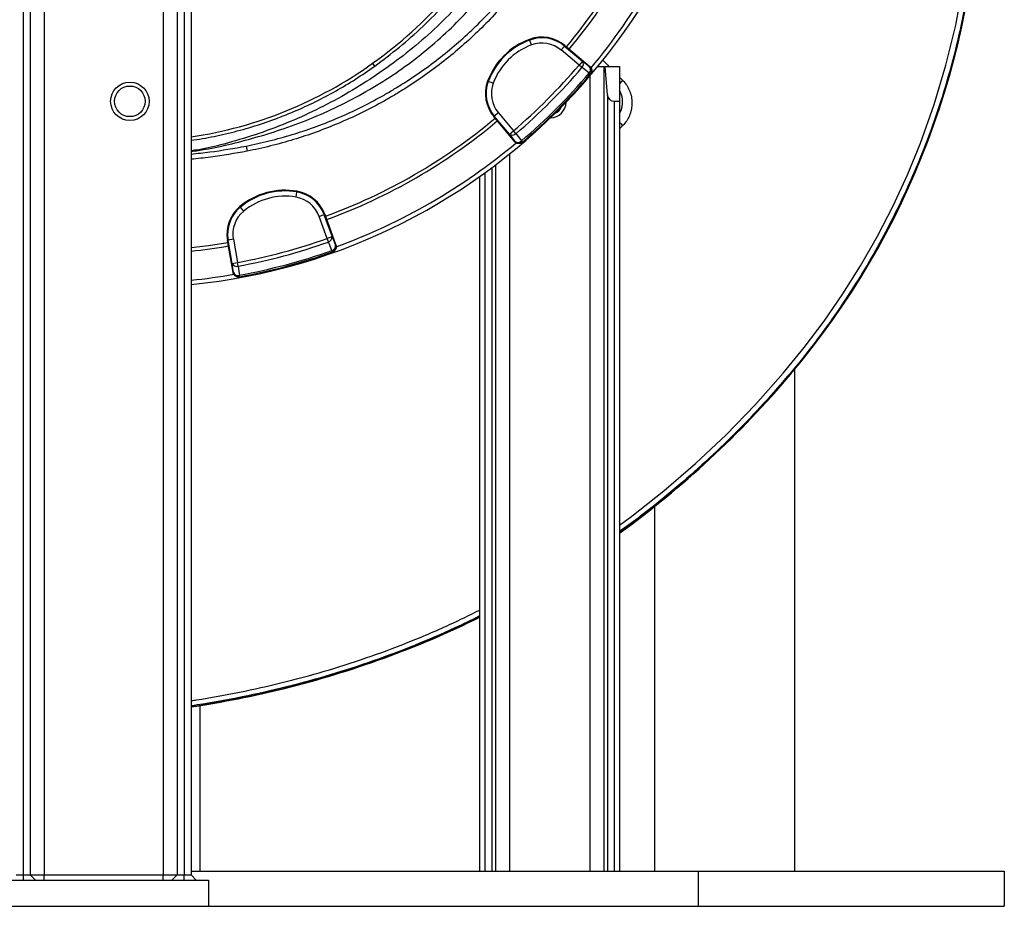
# Model space of a CAD drawing. Header units: millimetres. Extents: x 2461 to 4830, y 1699 to 4699.
# Tile 11 of 22: x 3684 to 4810, y 1699 to 2712. Entities that reach past the tile are written whole.
import ezdxf

# ---------------------------------------------------------------- set-up
doc = ezdxf.new("R2010")
doc.units = ezdxf.units.MM
doc.header["$LTSCALE"] = 2

msp = doc.modelspace()

# ---------------------------------------------------------------- linework, layer by layer
at = {"color": 7, "linetype": 'Continuous', "lineweight": 25}
for p, q in [((3687.5, 3642.8), (3687.5, 1734.8)), ((3695.5, 3642.8), (3695.5, 1734.8)), ((3711.5, 3642.8), (3711.5, 1734.8)), ((3847.5, 3642.8), (3847.5, 1734.8)), ((3863.5, 3642.8), (3863.5, 1734.8)), ((3871.5, 3642.8), (3871.5, 1734.8)), ((3879.5, 3642.8), (3879.5, 1734.8)), ((4266.4, 2689.7), (4266.7, 2688.9)), ((4268.8, 2683.3), (4266.7, 2688.9)), ((4302.7, 2677.5), (4306.5, 2682)), ((4307.1, 2682.7), (4306.5, 2682)), ((4306.5, 2682), (4327.1, 2664.8)), ((4307.1, 2682.7), (4308.9, 2681.2)), ((4308.9, 2681.2), (4335.7, 2658.7)), ((4323.2, 2660.2), (4302.7, 2677.5)), ((4089.5, 2659), (4087.1, 2662.3)), ((4327.1, 2664.8), (4323.2, 2660.2)), ((4326.5, 2657.4), (4323.2, 2660.2)), ((4335.4, 2658.3), (4335.7, 2658.7)), ((4344.9, 2658.8), (4351.5, 2658.8)), ((4351.5, 2658.8), (4351.5, 1738.8)), ((4351.5, 2658.8), (4353.2, 2658.8)), ((4355.6, 2626.2), (4353.2, 2658.8)), ((4353.2, 2658.8), (4369.5, 2658.8)), ((4369.5, 2658.8), (4369.5, 2618.8)), ((4336.1, 2649.8), (4334.7, 2651)), ((4336.1, 2649.8), (4336.4, 2650.2)), ((4218.6, 2641.9), (4219.4, 2641.6)), ((4225, 2639.5), (4219.4, 2641.6)), ((4355.6, 2626.2), (4355.6, 1738.8)), ((4363.5, 2618.8), (4363.5, 1738.8)), ((4363.5, 2618.8), (4369.5, 2618.8)), ((4369.5, 2618.8), (4369.5, 1738.8)), ((4225.6, 2601.3), (4226.3, 2601.8)), ((4227.2, 2599.5), (4225.6, 2601.3)), ((4230.9, 2605.7), (4226.3, 2601.8)), ((4243.6, 2581.2), (4226.3, 2601.8)), ((4230.9, 2605.7), (4248.2, 2585.1)), ((4249.7, 2572.7), (4227.2, 2599.5)), ((4243.6, 2581.2), (4248.2, 2585.1)), ((4250.9, 2581.9), (4248.2, 2585.1)), ((3942.4, 2567.7), (3943.6, 2561.8)), ((4249.7, 2572.7), (4250, 2573)), ((4258.5, 2572.3), (4257.4, 2573.6)), ((4258.1, 2571.9), (4258.5, 2572.3)), ((4209.5, 2532.9), (4209.5, 1738.8)), ((3999.5, 2509.3), (4000.5, 2515.3)), ((4000.7, 2516.1), (4000.5, 2515.3)), ((3935.3, 2498.6), (3935.9, 2497.9)), ((3939.7, 2493.3), (3935.9, 2497.9)), ((4025.9, 2487.3), (4031.5, 2489.4)), ((4032.3, 2489.7), (4031.5, 2489.4)), ((4031.5, 2489.4), (4040.7, 2464.1)), ((4032.3, 2489.7), (4033.2, 2487.4)), ((4035.1, 2462.1), (4025.9, 2487.3)), ((4033.2, 2487.4), (4045.1, 2454.6)), ((3921.1, 2459.9), (3921.9, 2460)), ((3921.5, 2457.5), (3921.1, 2459.9)), ((3927.6, 2423.1), (3921.5, 2457.5)), ((3927.9, 2461.1), (3921.9, 2460)), ((3926.6, 2433.6), (3921.9, 2460)), ((3927.9, 2461.1), (3932.5, 2434.6)), ((4040.7, 2464.1), (4035.1, 2462.1)), ((4036.5, 2458.1), (4035.1, 2462.1)), ((4041, 2446.7), (4040.5, 2448.4)), ((4041, 2446.7), (4041.5, 2446.9)), ((4044.7, 2454.4), (4045.1, 2454.6)), ((3926.6, 2433.6), (3932.5, 2434.6)), ((3933.3, 2430.4), (3932.5, 2434.6)), ((3927.6, 2423.1), (3928.1, 2423.2)), ((3934.6, 2418.2), (3935.1, 2418.3)), ((3935.1, 2418.3), (3934.7, 2420)), ((4569.5, 2311.9), (4569.5, 1738.8)), ((4564.9, 2307), (4565.2, 2306.8)), ((4409.5, 2155.7), (4409.5, 1738.8)), ((3986.3, 1948.2), (3986.4, 1947.9)), ((3889.5, 1928.2), (3889.5, 1738.8)), ((3679.5, 1734.8), (3687.5, 1734.8)), ((3687.5, 1734.8), (3695.5, 1734.8)), ((3687.5, 1734.8), (3687.5, 1728.8)), ((3695.5, 1734.8), (3701.5, 1728.8)), ((3695.5, 1734.8), (3711.5, 1734.8)), ((3711.5, 1728.8), (3711.5, 1734.8)), ((3711.5, 1734.8), (3847.5, 1734.8)), ((3847.5, 1728.8), (3847.5, 1734.8)), ((3847.5, 1734.8), (3863.5, 1734.8)), ((3857.5, 1728.8), (3863.5, 1734.8)), ((3863.5, 1734.8), (3871.5, 1734.8)), ((3871.5, 1728.8), (3871.5, 1734.8)), ((3871.5, 1734.8), (3879.5, 1734.8)), ((3879.5, 1738.8), (4459.5, 1738.8)), ((3885.5, 1728.8), (3879.5, 1734.8)), ((4459.5, 1738.8), (4809.5, 1738.8)), ((4459.5, 1738.8), (4459.5, 1698.8)), ((4809.5, 1738.8), (4809.5, 1698.8)), ((3659.5, 1728.8), (3899.5, 1728.8)), ((3899.5, 1728.8), (3899.5, 1698.8)), ((3659.5, 1698.8), (3899.5, 1698.8)), ((3899.5, 1698.8), (4459.5, 1698.8)), ((4459.5, 1698.8), (4809.5, 1698.8))]:
    msp.add_line(p, q, dxfattribs=at)
at = {"color": 8, "linetype": 'Continuous', "lineweight": 25}
for p, q in [((4335.5, 2647.6), (4335.5, 1738.8)), ((4369.5, 2646.4), (4373.2, 2642.6)), ((4373.1, 2591.1), (4369.5, 2587.5)), ((4243.5, 2558.5), (4243.5, 1738.8)), ((4227.6, 2546.1), (4227.6, 1738.8)), ((4215.5, 2537.2), (4215.5, 1738.8)), ((4223.5, 2543), (4223.5, 1738.8))]:
    msp.add_line(p, q, dxfattribs=at)
at = {"color": 8, "linetype": 'Continuous', "lineweight": 25, "flags": 128}
msp.add_lwpolyline([(4369.5, 2134.5), (4383.6, 2144.6), (4420.1, 2173.5), (4456.4, 2204.8), (4491.4, 2237.8), (4524.9, 2272.2), (4556.8, 2308), (4580.7, 2337.3), (4603.5, 2367.6), (4625, 2398.9), (4645.1, 2430.9), (4664.4, 2464.8), (4682.3, 2499.4), (4698.7, 2534.8), (4713.5, 2570.9), (4729.3, 2615.1), (4742.7, 2660.1), (4753.9, 2705.8), (4762.6, 2751.9), (4762.6, 2751.9), (4762.6, 2751.9)], dxfattribs=at)
at = {"color": 7, "linetype": 'Continuous', "lineweight": 25, "flags": 128}
for points in [[(4334.7, 2651), (4328.1, 2656.2), (4326.5, 2657.4)], [(4327.1, 2664.8), (4331.3, 2661.5), (4335.4, 2658.3)], [(4250, 2573), (4246.9, 2577), (4243.6, 2581.2)], [(4250.9, 2581.9), (4256.1, 2575.2), (4257.4, 2573.6)], [(3879.5, 2451.6), (3899.3, 2454), (3921.5, 2457.5)], [(4040.5, 2448.4), (4037.3, 2456.2), (4036.5, 2458.1)], [(4040.7, 2464.1), (4042.7, 2459.2), (4044.7, 2454.4)], [(3928.1, 2423.2), (3927.4, 2428.2), (3926.6, 2433.6)], [(3933.3, 2430.4), (3934.5, 2422), (3934.7, 2420)]]:
    msp.add_lwpolyline(points, dxfattribs=at)
at = {"color": 7, "linetype": 'Continuous', "lineweight": 25}
for radius in [22, 17.5]:
    msp.add_circle((3809.5, 2618.8), radius, dxfattribs=at)
for centre, radius, start, end in [((3809.5, 3098.8), 693, 275.7973, 358.4289), ((3809.5, 3098.8), 651, 320.0922, 339.9078), ((3809.5, 3098.8), 655, 320.0916, 339.9084), ((3865.1, 2898.6), 916.3, 319.792, 358.7924), ((3865.1, 2898.6), 916.7, 319.792, 358.7361), ((3809.5, 3098.8), 688, 320.0601, 339.9365), ((3780.4, 3089.6), 526, 305.6711, 330.6903), ((4280.7, 2651.2), 41, 50, 110.3486), ((4280.7, 2651.2), 40.2, 50, 110.3486), ((4294.6, 2613.7), 81, 110.3486, 159.6514), ((4294.6, 2613.7), 80.2, 110.3486, 159.6514), ((4294.6, 2613.7), 74.2, 110.3486, 159.6514), ((4280.7, 2651.2), 34.2, 50, 110.3486), ((3809.5, 3049), 476, 278.4565, 305.6711), ((3809.5, 3098.8), 675.5, 310.4915, 319.5085), ((3809.5, 3098.8), 679.8, 310.4915, 319.5085), ((4322.7, 2661.5), 5.53, 313.3358, 36.8973), ((4330.9, 2655), 5.53, 313.3559, 36.9028), ((4331.5, 2653.7), 6, 319.5643, 50.017), ((3809.5, 3098.8), 690.2, 310.4534, 319.5466), ((3809.5, 3098.8), 692, 310.4534, 319.5466), ((4257.1, 2627.7), 41, 159.6514, 220), ((4257.1, 2627.7), 40.2, 159.6514, 220), ((4257.1, 2627.7), 34.2, 159.6514, 220), ((4363.5, 2626.8), 8, 184.1911, 270), ((4290.3, 2618), 18, 270.7162, 359.2838), ((4290.3, 2618), 14, 292.9953, 337.0047), ((3809.5, 3098.8), 651, 290.0922, 309.9078), ((3809.5, 3098.8), 655, 290.0916, 309.9084), ((4246.9, 2585.7), 5.53, 233.1027, 316.6642), ((3809.5, 3098.8), 688, 290.0607, 309.9386), ((4253.3, 2577.4), 5.53, 233.0972, 316.6441), ((4254.6, 2576.8), 6, 219.983, 310.4357), ((3987.1, 2436.2), 81, 80.3486, 129.6514), ((3987.1, 2436.2), 80.2, 80.3486, 129.6514), ((3993.8, 2475.6), 40.2, 20, 80.3486), ((3993.8, 2475.6), 41, 20, 80.3486), ((3987.1, 2436.2), 74.2, 80.3486, 129.6514), ((3993.8, 2475.6), 34.2, 20, 80.3486), ((3961.5, 2467), 41, 129.6514, 190), ((3961.5, 2467), 40.2, 129.6514, 190), ((3961.5, 2467), 34.2, 129.6514, 190), ((3809.5, 3098.8), 675.5, 280.4915, 289.5085), ((3809.5, 3098.8), 679.8, 280.4915, 289.5085), ((4035.2, 2463.5), 5.53, 283.3358, 6.8973), ((3809.5, 3098.8), 655, 276.1349, 279.9084), ((3809.5, 3098.8), 690.2, 280.4534, 289.5466), ((3809.5, 3098.8), 692, 280.4534, 289.5466), ((4039.2, 2453.7), 5.53, 283.3559, 6.9028), ((4039, 2452.4), 6, 289.5643, 20.017), ((3931.7, 2435.7), 5.53, 203.1027, 286.6642), ((3809.5, 3098.8), 688, 275.8396, 279.9446), ((3933.2, 2425.3), 5.53, 203.0972, 286.6441), ((3934, 2424.2), 6, 189.983, 280.4357), ((3723.1, 3018.7), 1102.3, 305.9036, 319.792), ((3723.1, 3018.7), 1102.7, 305.8905, 319.792), ((3723.1, 3018.7), 1102.3, 283.816, 296.1855), ((3723.1, 3018.7), 1102.7, 283.816, 296.1766), ((3697.9, 3121.1), 1207.8, 278.6489, 283.816), ((3697.9, 3121.1), 1208.2, 278.6464, 283.816)]:
    msp.add_arc(centre, radius, start, end, dxfattribs=at)
at = {"color": 8, "linetype": 'Continuous', "lineweight": 25}
for centre, radius, start, end in [((4321.7, 2694.8), 73.3, 310.6859, 314.5978), ((4523.5, 2743), 213.7, 223.9112, 225.2962)]:
    msp.add_arc(centre, radius, start, end, dxfattribs=at)
at = {"color": 7, "linetype": 'Continuous', "lineweight": 25}
for points, knots in [([(4089.5, 2659), (4099, 2666.1), (4118.1, 2680.4), (4144.8, 2704.2), (4170, 2729.6), (4193.5, 2756.7), (4214.9, 2785.3), (4231.4, 2809.9), (4239.8, 2825.4), (4242.6, 2830.5)], [0, 0, 0, 0, 0.1539047, 0.308334, 0.4629436, 0.6173772, 0.7712856, 0.9253102, 1, 1, 1, 1]), ([(3879.5, 2561.5), (3884.9, 2562.3), (3900.6, 2564.5), (3926.2, 2570.2), (3956.3, 2578.2), (3987.4, 2588), (4019.5, 2600), (4052.1, 2614.9), (4083.6, 2631.8), (4113.7, 2650.8), (4142, 2671.6), (4168.2, 2694), (4192.4, 2717.8), (4215, 2743.2), (4235.8, 2769.9), (4253.4, 2795.3), (4263.2, 2812.3), (4267.5, 2819.6)], [0, 0, 0, 0, 0.0333495, 0.097247, 0.1611908, 0.2250468, 0.2985311, 0.3722912, 0.4461239, 0.5198438, 0.5932943, 0.6638513, 0.7346346, 0.8055207, 0.8763528, 0.9469509, 1, 1, 1, 1]), ([(4256.4, 2824), (4252.4, 2817.2), (4242.1, 2799.8), (4223.1, 2773.2), (4199.8, 2744.3), (4174.5, 2717.1), (4147.4, 2691.5), (4118.5, 2667.8), (4088, 2646.1), (4056.1, 2626.4), (4022.9, 2608.8), (3988.5, 2593.4), (3953.1, 2580.2), (3928.9, 2573.3), (3916.8, 2569.9)], [0, 0, 0, 0, 0.055365, 0.14124, 0.227117, 0.312992, 0.398869, 0.484744, 0.570621, 0.656496, 0.742373, 0.828248, 0.914123, 1, 1, 1, 1]), ([(3942.4, 2567.7), (3946.9, 2568.6), (3951.3, 2569.5), (3960.2, 2571.5), (3964.6, 2572.5), (3977.7, 2575.8), (3986.4, 2578.2), (4012.2, 2586), (4029, 2592.1), (4062.1, 2606.1), (4078.3, 2614), (4098.2, 2624.9), (4102.1, 2627.1), (4110, 2631.7), (4113.9, 2634.1), (4125.4, 2641.2), (4133, 2646.2), (4155.1, 2661.6), (4169.3, 2672.6), (4196.5, 2696.1), (4209.5, 2708.5), (4228, 2728.2), (4234.1, 2735), (4245.8, 2748.8), (4251.5, 2755.9), (4262.5, 2770.4), (4267.9, 2777.8), (4278.1, 2792.8), (4283, 2800.5), (4287.7, 2808.2)], [0, 0, 0, 0, 0.03125, 0.03125, 0.0625, 0.0625, 0.125, 0.125, 0.25, 0.25, 0.375, 0.375, 0.40625, 0.40625, 0.4375, 0.4375, 0.5, 0.5, 0.625, 0.625, 0.75, 0.75, 0.8125, 0.8125, 0.875, 0.875, 0.9375, 0.9375, 1, 1, 1, 1]), ([(4292.9, 2805.1), (4283.3, 2789.4), (4273, 2774.2), (4256.3, 2752.3), (4250.5, 2745.1), (4238.6, 2731.1), (4232.5, 2724.3), (4213.7, 2704.3), (4200.6, 2691.7), (4173.1, 2668), (4158.8, 2656.9), (4136.3, 2641.3), (4128.7, 2636.2), (4117, 2629), (4113.1, 2626.6), (4105.2, 2621.9), (4101.2, 2619.7), (4081.1, 2608.6), (4064.7, 2600.7), (4031.2, 2586.6), (4014.2, 2580.4), (3988.1, 2572.4), (3979.3, 2570), (3961.5, 2565.6), (3952.6, 2563.6), (3943.6, 2561.8)], [0, 0, 0, 0, 0.125, 0.125, 0.1875, 0.1875, 0.25, 0.25, 0.375, 0.375, 0.5, 0.5, 0.5625, 0.5625, 0.59375, 0.59375, 0.625, 0.625, 0.75, 0.75, 0.875, 0.875, 0.9375, 0.9375, 1, 1, 1, 1]), ([(3879.5, 2574.3), (3883.9, 2574.9), (3897.1, 2576.8), (3919.2, 2581.5), (3945.8, 2588.4), (3972.1, 2597.1), (3997.4, 2607), (4021.7, 2618.1), (4044.9, 2630.4), (4067.7, 2643.9), (4082.2, 2654), (4089.5, 2659)], [0, 0, 0, 0, 0.057813, 0.175437, 0.29649, 0.417643, 0.538696, 0.653328, 0.76796, 0.88398, 1, 1, 1, 1]), ([(4335.7, 2658.7), (4336, 2658.4), (4336.3, 2658.1), (4336.8, 2657.5), (4337, 2657.2), (4337.3, 2656.5), (4337.5, 2656.1), (4337.7, 2655.4), (4337.8, 2655), (4337.8, 2654.2), (4337.8, 2653.8), (4337.7, 2653), (4337.7, 2652.6), (4337.4, 2651.9), (4337.3, 2651.5), (4336.9, 2650.8), (4336.6, 2650.5), (4336.4, 2650.2)], [0, 0, 0, 0, 0.125, 0.125, 0.25, 0.25, 0.375, 0.375, 0.5, 0.5, 0.625, 0.625, 0.75, 0.75, 0.875, 0.875, 1, 1, 1, 1]), ([(4373.2, 2642.6), (4374.9, 2640.9), (4376.4, 2639.1), (4378.3, 2636.1), (4378.9, 2635.1), (4380, 2633), (4380.5, 2631.9), (4381.9, 2628.6), (4382.6, 2626.3), (4383.3, 2622.8), (4383.4, 2621.7), (4383.7, 2619.3), (4383.7, 2618.1), (4383.7, 2614.5), (4383.5, 2612.2), (4382.8, 2608.7), (4382.5, 2607.5), (4381.9, 2605.2), (4381.1, 2603), (4380.1, 2600.8), (4379, 2598.7), (4378.4, 2597.7), (4376.4, 2594.7), (4374.8, 2592.8), (4373.1, 2591.1)], [0, 0, 0, 0, 0.125, 0.125, 0.1875, 0.1875, 0.25, 0.25, 0.375, 0.375, 0.4375, 0.4375, 0.5, 0.5, 0.625, 0.625, 0.6875, 0.6875, 0.75, 0.8125, 0.8125, 0.875, 0.875, 1, 1, 1, 1]), ([(3916.8, 2569.9), (3907.3, 2567.5), (3895, 2564.4), (3882.5, 2562.6), (3879.5, 2562.2)], [0, 0, 0, 0, 0.765606, 1, 1, 1, 1]), ([(4258.1, 2571.9), (4257.8, 2571.7), (4257.5, 2571.5), (4256.8, 2571.1), (4256.5, 2570.9), (4255.7, 2570.7), (4255.3, 2570.6), (4254.5, 2570.5), (4254.1, 2570.5), (4253.4, 2570.6), (4253, 2570.6), (4252.2, 2570.9), (4251.8, 2571), (4251.1, 2571.4), (4250.8, 2571.6), (4250.2, 2572.1), (4249.9, 2572.3), (4249.7, 2572.7)], [0, 0, 0, 0, 0.125, 0.125, 0.25, 0.25, 0.375, 0.375, 0.5, 0.5, 0.625, 0.625, 0.75, 0.75, 0.875, 0.875, 1, 1, 1, 1]), ([(4045.1, 2454.6), (4045.3, 2454.2), (4045.4, 2453.8), (4045.5, 2453), (4045.5, 2452.6), (4045.5, 2451.8), (4045.4, 2451.5), (4045.2, 2450.7), (4045.1, 2450.3), (4044.7, 2449.6), (4044.5, 2449.3), (4044.1, 2448.6), (4043.8, 2448.3), (4043.2, 2447.8), (4042.9, 2447.6), (4042.2, 2447.2), (4041.9, 2447), (4041.5, 2446.9)], [0, 0, 0, 0, 0.125, 0.125, 0.25, 0.25, 0.375, 0.375, 0.5, 0.5, 0.625, 0.625, 0.75, 0.75, 0.875, 0.875, 1, 1, 1, 1]), ([(3934.6, 2418.2), (3934.2, 2418.1), (3933.8, 2418.1), (3933, 2418.1), (3932.6, 2418.2), (3931.9, 2418.3), (3931.5, 2418.5), (3930.8, 2418.8), (3930.4, 2419), (3929.8, 2419.4), (3929.5, 2419.7), (3928.9, 2420.2), (3928.7, 2420.6), (3928.2, 2421.2), (3928.1, 2421.6), (3927.8, 2422.3), (3927.7, 2422.7), (3927.6, 2423.1)], [0, 0, 0, 0, 0.125, 0.125, 0.25, 0.25, 0.375, 0.375, 0.5, 0.5, 0.625, 0.625, 0.75, 0.75, 0.875, 0.875, 1, 1, 1, 1])]:
    msp.add_open_spline(points, degree=3, knots=knots, dxfattribs=at)
at = {"color": 8, "linetype": 'Continuous', "lineweight": 25}
for points, knots in [([(4768.5, 2751), (4765.7, 2735.5), (4760.3, 2704.6), (4749, 2658.8), (4735.4, 2613.4), (4720.5, 2571.6), (4704.9, 2533.5), (4688.9, 2498.8), (4671.6, 2464.8), (4652.6, 2431.3), (4632.1, 2398.3), (4610, 2365.9), (4586.5, 2334.5), (4560, 2302.1), (4530.6, 2269), (4498, 2235.4), (4464, 2203.1), (4428.2, 2172.1), (4396.7, 2146.7), (4376.6, 2132.2), (4369.5, 2127.1)], [0, 0, 0, 0, 0.0618667, 0.1237334, 0.186274, 0.2488147, 0.2987917, 0.3487688, 0.3990931, 0.4494175, 0.5008385, 0.5522595, 0.6040596, 0.6558606, 0.7172315, 0.7786024, 0.8404195, 0.9022366, 0.9654645, 1, 1, 1, 1]), ([(4350.5, 2665.7), (4351.2, 2665), (4353.4, 2662.7), (4355.7, 2660.4), (4357.3, 2658.8)], [0, 0, 0, 0, 0.310643, 1, 1, 1, 1]), ([(4369.5, 2605.4), (4370, 2606.1), (4371.2, 2608.2), (4372.3, 2611.9), (4373.1, 2616.3), (4373, 2620.8), (4372.2, 2625.1), (4371, 2628.6), (4369.9, 2630.5), (4369.5, 2631.1)], [0, 0, 0, 0, 0.099116, 0.263036, 0.428031, 0.593037, 0.75804, 0.923044, 1, 1, 1, 1]), ([(3879.5, 2558.6), (3886.7, 2559.3), (3907.8, 2561.4), (3928.6, 2565.2), (3942.4, 2567.7)], [0, 0, 0, 0, 0.339682, 1, 1, 1, 1]), ([(3943.6, 2561.8), (3929.7, 2559.3), (3908.4, 2555.4), (3886.9, 2553.3), (3879.5, 2552.6)], [0, 0, 0, 0, 0.654006, 1, 1, 1, 1]), ([(3879.5, 1933.9), (3881.6, 1934.2), (3900.1, 1936.8), (3934.9, 1943.3), (3983.7, 1954.1), (4031.9, 1967.1), (4080, 1982.4), (4127.8, 2000.2), (4171.3, 2018.5), (4198.1, 2031.7), (4209.5, 2037.3)], [0, 0, 0, 0, 0.018017, 0.161723, 0.305564, 0.449387, 0.59307, 0.741579, 0.890254, 1, 1, 1, 1]), ([(4209.5, 2030.6), (4200.1, 2026), (4175.6, 2013.9), (4135, 1996.7), (4087.5, 1978.7), (4038.7, 1962.9), (3988.7, 1949.2), (3938, 1937.8), (3901.5, 1931), (3881.9, 1928.2), (3879.5, 1927.8)], [0, 0, 0, 0, 0.090814, 0.235957, 0.3811, 0.530016, 0.678931, 0.829089, 0.979247, 1, 1, 1, 1])]:
    msp.add_open_spline(points, degree=3, knots=knots, dxfattribs=at)

doc.saveas('drawing.dxf')
